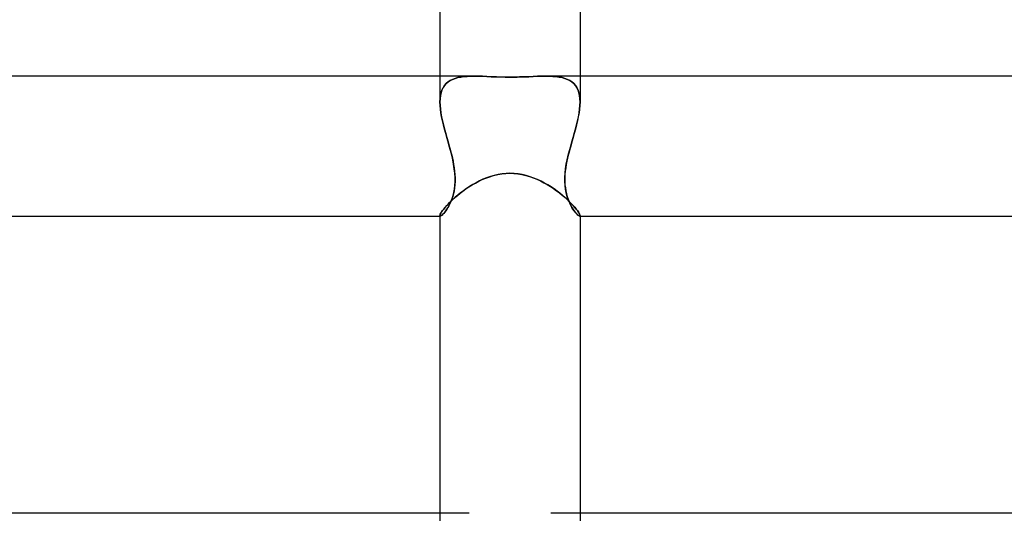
# Model space of a CAD drawing. Header units: millimetres. Extents: x -385 to 385, y -2 to 250.
# Tile 45 of 85: x -14 to 14, y 79 to 93. Entities that reach past the tile are written whole.
import ezdxf

# ---------------------------------------------------------------- set-up
doc = ezdxf.new("R2010")
doc.units = ezdxf.units.MM
doc.layers.add('HIDDEN', color=7, linetype='Continuous')
doc.layers.add('THICK', color=7, linetype='Continuous')

msp = doc.modelspace()

# ---------------------------------------------------------------- linework, layer by layer
at = {"layer": 'HIDDEN'}
for p, q in [((-2, 91.5), (-2, 90.762)), ((-1.706, 91.374), (-1.639, 91.408)), ((-1.639, 91.408), (-1.706, 91.374)), ((-1.565, 91.436), (-1.639, 91.408)), ((-1.639, 91.408), (-1.566, 91.435)), ((-1.566, 91.435), (-1.487, 91.457)), ((-1.486, 91.457), (-1.565, 91.436)), ((-1.487, 91.457), (-1.403, 91.474)), ((-1.403, 91.474), (-1.486, 91.457)), ((-1.403, 91.474), (-1.314, 91.486)), ((-1.314, 91.486), (-1.403, 91.474)), ((-1.314, 91.486), (-1.221, 91.494)), ((-1.221, 91.494), (-1.314, 91.486)), ((-1.221, 91.494), (-1.123, 91.499)), ((-1.123, 91.499), (-1.221, 91.494)), ((-1.123, 91.499), (-1.021, 91.5)), ((-1.021, 91.5), (-1.123, 91.499)), ((-0.906, 91.499), (-1.021, 91.5)), ((-0.788, 91.495), (-0.906, 91.499)), ((-0.665, 91.491), (-0.788, 91.495)), ((-0.535, 91.485), (-0.665, 91.491)), ((-0.381, 91.479), (-0.535, 91.485)), ((-0.202, 91.474), (-0.381, 91.479)), ((0, 91.472), (-0.202, 91.474)), ((0.136, 91.473), (0, 91.472)), ((0.271, 91.476), (0.136, 91.473)), ((0.404, 91.48), (0.271, 91.476)), ((0.535, 91.485), (0.404, 91.48)), ((0.662, 91.49), (0.535, 91.485)), ((0.786, 91.495), (0.662, 91.49)), ((0.906, 91.499), (0.786, 91.495)), ((1.022, 91.5), (0.906, 91.499)), ((1.021, 91.5), (1.123, 91.499)), ((1.123, 91.499), (1.022, 91.5)), ((1.221, 91.494), (1.123, 91.499)), ((1.123, 91.499), (1.221, 91.494)), ((1.314, 91.486), (1.221, 91.494)), ((1.221, 91.494), (1.314, 91.486)), ((1.403, 91.474), (1.314, 91.486)), ((1.314, 91.486), (1.403, 91.474)), ((1.487, 91.457), (1.403, 91.474)), ((1.403, 91.474), (1.486, 91.457)), ((1.486, 91.457), (1.565, 91.436)), ((1.566, 91.435), (1.487, 91.457)), ((1.565, 91.436), (1.639, 91.408)), ((1.639, 91.408), (1.566, 91.435)), ((1.706, 91.374), (1.639, 91.408)), ((1.639, 91.408), (1.706, 91.374)), ((2, 91.5), (2, 90.762)), ((-1.968, 91.026), (-1.943, 91.102)), ((-1.943, 91.102), (-1.968, 91.026)), ((-1.91, 91.171), (-1.943, 91.102)), ((-1.943, 91.102), (-1.91, 91.17)), ((-1.91, 91.17), (-1.87, 91.232)), ((-1.87, 91.232), (-1.91, 91.171)), ((-1.87, 91.232), (-1.822, 91.286)), ((-1.822, 91.286), (-1.87, 91.232)), ((-1.822, 91.286), (-1.767, 91.334)), ((-1.768, 91.333), (-1.822, 91.286)), ((-1.706, 91.374), (-1.768, 91.333)), ((-1.767, 91.334), (-1.706, 91.374)), ((1.767, 91.334), (1.706, 91.374)), ((1.706, 91.374), (1.768, 91.333)), ((1.822, 91.286), (1.767, 91.334)), ((1.768, 91.333), (1.822, 91.286)), ((1.87, 91.232), (1.822, 91.286)), ((1.822, 91.286), (1.87, 91.232)), ((1.91, 91.17), (1.87, 91.232)), ((1.87, 91.232), (1.91, 91.171)), ((1.91, 91.171), (1.943, 91.102)), ((1.943, 91.102), (1.91, 91.17)), ((1.968, 91.026), (1.943, 91.102)), ((1.943, 91.102), (1.968, 91.026)), ((-2, 90.762), (-1.997, 90.856)), ((-1.997, 90.855), (-2, 90.761)), ((-1.997, 90.856), (-1.986, 90.944)), ((-1.986, 90.944), (-1.997, 90.855)), ((-1.986, 90.944), (-1.968, 91.026)), ((-1.968, 91.026), (-1.986, 90.944)), ((1.986, 90.944), (1.968, 91.026)), ((1.968, 91.026), (1.986, 90.944)), ((1.997, 90.856), (1.986, 90.944)), ((1.986, 90.944), (1.997, 90.855)), ((2, 90.762), (1.997, 90.856)), ((1.997, 90.855), (2, 90.761)), ((-1.997, 90.661), (-2, 90.762)), ((-2, 90.761), (-1.997, 90.661)), ((-1.987, 90.556), (-1.997, 90.661)), ((-1.997, 90.661), (-1.987, 90.556)), ((-1.972, 90.448), (-1.987, 90.556)), ((-1.987, 90.556), (-1.972, 90.447)), ((1.972, 90.448), (1.987, 90.556)), ((1.987, 90.556), (1.972, 90.447)), ((1.987, 90.556), (1.997, 90.661)), ((1.997, 90.661), (1.987, 90.556)), ((1.997, 90.661), (2, 90.762)), ((2, 90.761), (1.997, 90.661)), ((-1.952, 90.336), (-1.972, 90.448)), ((-1.972, 90.447), (-1.951, 90.335)), ((-1.927, 90.221), (-1.952, 90.336)), ((-1.951, 90.335), (-1.927, 90.221)), ((1.927, 90.221), (1.952, 90.336)), ((1.951, 90.335), (1.927, 90.221)), ((1.972, 90.447), (1.951, 90.335)), ((1.952, 90.336), (1.972, 90.448)), ((-1.899, 90.104), (-1.927, 90.221)), ((-1.927, 90.221), (-1.899, 90.104)), ((-1.868, 89.986), (-1.899, 90.104)), ((-1.899, 90.104), (-1.868, 89.985)), ((-1.836, 89.865), (-1.868, 89.986)), ((-1.868, 89.985), (-1.836, 89.865)), ((1.836, 89.865), (1.868, 89.986)), ((1.868, 89.985), (1.836, 89.865)), ((1.868, 89.986), (1.899, 90.104)), ((1.899, 90.104), (1.868, 89.985)), ((1.899, 90.104), (1.927, 90.221)), ((1.927, 90.221), (1.899, 90.104)), ((-1.801, 89.744), (-1.836, 89.865)), ((-1.836, 89.865), (-1.802, 89.744)), ((-1.802, 89.744), (-1.767, 89.622)), ((-1.767, 89.622), (-1.801, 89.744)), ((1.767, 89.622), (1.801, 89.744)), ((1.802, 89.744), (1.767, 89.622)), ((1.801, 89.744), (1.836, 89.865)), ((1.836, 89.865), (1.802, 89.744)), ((-1.733, 89.5), (-1.767, 89.622)), ((-1.767, 89.622), (-1.733, 89.5)), ((-1.697, 89.37), (-1.733, 89.5)), ((-1.733, 89.5), (-1.709, 89.414)), ((-1.709, 89.414), (-1.687, 89.328)), ((1.709, 89.414), (1.687, 89.328)), ((1.697, 89.37), (1.733, 89.5)), ((1.733, 89.5), (1.709, 89.414)), ((1.733, 89.5), (1.767, 89.622)), ((1.767, 89.622), (1.733, 89.5)), ((-1.664, 89.239), (-1.697, 89.37)), ((-1.687, 89.328), (-1.665, 89.243)), ((-1.665, 89.243), (-1.645, 89.157)), ((-1.635, 89.109), (-1.664, 89.239)), ((-1.645, 89.157), (-1.626, 89.069)), ((1.645, 89.157), (1.626, 89.068)), ((1.635, 89.109), (1.664, 89.239)), ((1.665, 89.242), (1.645, 89.157)), ((1.664, 89.239), (1.697, 89.37)), ((1.687, 89.328), (1.665, 89.242)), ((-1.609, 88.98), (-1.635, 89.109)), ((-1.626, 89.069), (-1.608, 88.977)), ((-1.589, 88.852), (-1.609, 88.98)), ((-1.608, 88.977), (-1.593, 88.882)), ((-1.593, 88.882), (-1.58, 88.786)), ((-1.574, 88.727), (-1.589, 88.852)), ((1.574, 88.727), (1.589, 88.852)), ((1.593, 88.881), (1.58, 88.785)), ((1.589, 88.852), (1.609, 88.98)), ((1.608, 88.976), (1.593, 88.881)), ((1.626, 89.068), (1.608, 88.976)), ((1.609, 88.98), (1.635, 89.109)), ((-1.58, 88.786), (-1.571, 88.687)), ((-1.567, 88.606), (-1.574, 88.727)), ((-1.571, 88.687), (-1.566, 88.587)), ((-1.566, 88.488), (-1.567, 88.606)), ((-1.566, 88.587), (-1.566, 88.49)), ((-0.79, 88.543), (-0.685, 88.587)), ((-0.685, 88.587), (-0.577, 88.626)), ((-0.577, 88.626), (-0.466, 88.659)), ((-0.466, 88.659), (-0.351, 88.686)), ((-0.351, 88.686), (-0.234, 88.706)), ((-0.234, 88.706), (-0.117, 88.718)), ((-0.117, 88.718), (0, 88.722)), ((0, 88.722), (0.113, 88.718)), ((0.113, 88.718), (0.226, 88.707)), ((0.226, 88.707), (0.339, 88.689)), ((0.339, 88.689), (0.45, 88.663)), ((0.45, 88.663), (0.56, 88.631)), ((0.56, 88.631), (0.666, 88.594)), ((0.666, 88.594), (0.771, 88.552)), ((1.571, 88.686), (1.566, 88.586)), ((1.566, 88.488), (1.567, 88.606)), ((1.566, 88.586), (1.566, 88.488)), ((1.567, 88.606), (1.574, 88.727)), ((1.58, 88.785), (1.571, 88.686)), ((-1.581, 88.305), (-1.594, 88.219)), ((-1.586, 88.268), (-1.573, 88.374)), ((-1.571, 88.396), (-1.581, 88.305)), ((-1.573, 88.374), (-1.566, 88.488)), ((-1.566, 88.49), (-1.571, 88.396)), ((-1.26, 88.275), (-1.173, 88.333)), ((-1.173, 88.333), (-1.083, 88.39)), ((-1.083, 88.39), (-0.989, 88.444)), ((-0.989, 88.444), (-0.891, 88.495)), ((-0.891, 88.495), (-0.79, 88.543)), ((0.771, 88.552), (0.872, 88.505)), ((0.872, 88.505), (0.97, 88.454)), ((0.97, 88.454), (1.065, 88.4)), ((1.065, 88.4), (1.158, 88.343)), ((1.158, 88.343), (1.246, 88.284)), ((1.246, 88.284), (1.331, 88.224)), ((1.573, 88.374), (1.566, 88.488)), ((1.566, 88.488), (1.571, 88.394)), ((1.571, 88.394), (1.581, 88.304)), ((1.586, 88.268), (1.573, 88.374)), ((1.581, 88.304), (1.595, 88.217)), ((-1.679, 87.931), (-1.652, 88.003)), ((-1.634, 88.058), (-1.658, 87.984)), ((-1.652, 88.003), (-1.626, 88.083)), ((-1.638, 87.97), (-1.571, 88.031)), ((-1.612, 88.136), (-1.634, 88.058)), ((-1.626, 88.083), (-1.604, 88.172)), ((-1.594, 88.219), (-1.612, 88.136)), ((-1.604, 88.172), (-1.586, 88.268)), ((-1.571, 88.031), (-1.499, 88.092)), ((-1.499, 88.092), (-1.424, 88.153)), ((-1.424, 88.153), (-1.344, 88.215)), ((-1.344, 88.215), (-1.26, 88.275)), ((1.331, 88.224), (1.413, 88.162)), ((1.413, 88.162), (1.49, 88.1)), ((1.49, 88.1), (1.562, 88.038)), ((1.562, 88.038), (1.63, 87.977)), ((1.604, 88.172), (1.586, 88.268)), ((1.595, 88.217), (1.613, 88.134)), ((1.626, 88.083), (1.604, 88.172)), ((1.613, 88.134), (1.634, 88.056)), ((1.652, 88.003), (1.626, 88.083)), ((1.634, 88.056), (1.659, 87.983)), ((1.679, 87.931), (1.652, 88.003)), ((-1.892, 87.698), (-1.853, 87.746)), ((-1.853, 87.746), (-1.807, 87.798)), ((-1.807, 87.798), (-1.756, 87.853)), ((-1.773, 87.74), (-1.804, 87.691)), ((-1.799, 87.698), (-1.768, 87.748)), ((-1.743, 87.794), (-1.773, 87.74)), ((-1.768, 87.748), (-1.737, 87.804)), ((-1.756, 87.853), (-1.699, 87.911)), ((-1.713, 87.852), (-1.743, 87.794)), ((-1.737, 87.804), (-1.707, 87.865)), ((-1.685, 87.916), (-1.713, 87.852)), ((-1.707, 87.865), (-1.679, 87.931)), ((-1.699, 87.911), (-1.638, 87.97)), ((-1.658, 87.984), (-1.685, 87.916)), ((1.63, 87.977), (1.693, 87.917)), ((1.659, 87.983), (1.686, 87.914)), ((1.707, 87.865), (1.679, 87.931)), ((1.686, 87.914), (1.714, 87.851)), ((1.693, 87.917), (1.751, 87.859)), ((1.737, 87.804), (1.707, 87.865)), ((1.714, 87.851), (1.744, 87.792)), ((1.768, 87.748), (1.737, 87.804)), ((1.744, 87.792), (1.774, 87.738)), ((1.751, 87.859), (1.803, 87.803)), ((1.799, 87.698), (1.768, 87.748)), ((1.774, 87.738), (1.804, 87.69)), ((1.803, 87.803), (1.849, 87.75)), ((1.849, 87.75), (1.89, 87.701)), ((-2, 87.513), (-1.997, 87.529)), ((-2, 87.513), (-2, 87.509)), ((-2, 87.509), (-2, 87.513)), ((-2, 87.509), (-1.999, 87.506)), ((-1.999, 87.506), (-2, 87.509)), ((-2, 87.5), (-1.989, 87.5)), ((-1.999, 87.506), (-1.997, 87.503)), ((-1.997, 87.503), (-1.999, 87.506)), ((-1.997, 87.529), (-1.989, 87.552)), ((-1.997, 87.503), (-1.995, 87.501)), ((-1.995, 87.501), (-1.997, 87.503)), ((-1.995, 87.501), (-1.992, 87.5)), ((-1.992, 87.5), (-1.995, 87.501)), ((-1.992, 87.5), (-1.988, 87.5)), ((-1.989, 87.5), (-1.992, 87.5)), ((-1.989, 87.552), (-1.974, 87.58)), ((-1.988, 87.5), (-1.975, 87.504)), ((-1.976, 87.503), (-1.988, 87.5)), ((-1.959, 87.513), (-1.976, 87.503)), ((-1.975, 87.504), (-1.958, 87.513)), ((-1.974, 87.58), (-1.953, 87.614)), ((-1.939, 87.528), (-1.959, 87.513)), ((-1.958, 87.513), (-1.938, 87.529)), ((-1.953, 87.614), (-1.926, 87.654)), ((-1.916, 87.55), (-1.939, 87.528)), ((-1.938, 87.529), (-1.914, 87.552)), ((-1.926, 87.654), (-1.892, 87.698)), ((-1.89, 87.577), (-1.916, 87.55)), ((-1.914, 87.552), (-1.888, 87.58)), ((-1.863, 87.61), (-1.89, 87.577)), ((-1.888, 87.58), (-1.86, 87.613)), ((-1.834, 87.648), (-1.863, 87.61)), ((-1.86, 87.613), (-1.83, 87.653)), ((-1.804, 87.691), (-1.834, 87.648)), ((-1.83, 87.653), (-1.799, 87.698)), ((1.83, 87.653), (1.799, 87.698)), ((1.804, 87.69), (1.835, 87.647)), ((1.86, 87.613), (1.83, 87.653)), ((1.835, 87.647), (1.864, 87.609)), ((1.888, 87.58), (1.86, 87.613)), ((1.864, 87.609), (1.891, 87.576)), ((1.914, 87.552), (1.888, 87.58)), ((1.89, 87.701), (1.924, 87.656)), ((1.891, 87.576), (1.917, 87.549)), ((1.938, 87.529), (1.914, 87.552)), ((1.917, 87.549), (1.94, 87.528)), ((1.924, 87.656), (1.952, 87.616)), ((1.958, 87.513), (1.938, 87.529)), ((1.94, 87.528), (1.96, 87.512)), ((1.952, 87.616), (1.973, 87.582)), ((1.975, 87.504), (1.958, 87.513)), ((1.96, 87.512), (1.976, 87.503)), ((1.973, 87.582), (1.988, 87.553)), ((1.988, 87.5), (1.975, 87.504)), ((1.976, 87.503), (1.989, 87.5)), ((1.988, 87.553), (1.997, 87.53)), ((1.992, 87.5), (1.988, 87.5)), ((1.989, 87.5), (1.992, 87.5)), ((1.989, 87.5), (2, 87.5)), ((1.995, 87.501), (1.992, 87.5)), ((1.992, 87.5), (1.995, 87.501)), ((1.997, 87.503), (1.995, 87.501)), ((1.995, 87.501), (1.997, 87.503)), ((1.997, 87.53), (2, 87.513)), ((1.999, 87.506), (1.997, 87.503)), ((1.997, 87.503), (1.999, 87.506)), ((2, 87.509), (1.999, 87.506)), ((1.999, 87.506), (2, 87.509)), ((2, 87.513), (2, 87.509)), ((2, 87.509), (2, 87.513)), ((-2, 79), (-2, 78.34)), ((2, 79), (2, 78.34))]:
    msp.add_line(p, q, dxfattribs=at)
at = {"layer": 'THICK'}
for p, q in [((-2, 100.004), (-2, 91.5)), ((2, 100.004), (2, 91.5)), ((-1.021, 91.5), (-207.696, 91.5)), ((-1.021, 91.5), (-0.906, 91.499)), ((-0.906, 91.499), (-0.786, 91.495)), ((-0.786, 91.495), (-0.662, 91.49)), ((-0.662, 91.49), (-0.535, 91.485)), ((-0.535, 91.485), (-0.404, 91.48)), ((-0.404, 91.48), (-0.271, 91.476)), ((-0.271, 91.476), (-0.136, 91.473)), ((-0.136, 91.473), (0, 91.472)), ((0, 91.472), (0.202, 91.474)), ((0.202, 91.474), (0.381, 91.479)), ((0.381, 91.479), (0.535, 91.485)), ((0.535, 91.485), (0.665, 91.491)), ((0.665, 91.491), (0.788, 91.495)), ((0.788, 91.495), (0.906, 91.499)), ((0.906, 91.499), (1.021, 91.5)), ((207.696, 91.5), (1.021, 91.5)), ((-0.666, 88.594), (-0.771, 88.552)), ((-0.56, 88.631), (-0.666, 88.594)), ((-0.45, 88.663), (-0.56, 88.631)), ((-0.339, 88.689), (-0.45, 88.663)), ((-0.226, 88.707), (-0.339, 88.689)), ((-0.113, 88.718), (-0.226, 88.707)), ((0, 88.722), (-0.113, 88.718)), ((0.117, 88.718), (0, 88.722)), ((0.234, 88.706), (0.117, 88.718)), ((0.351, 88.686), (0.234, 88.706)), ((0.466, 88.659), (0.351, 88.686)), ((0.577, 88.626), (0.466, 88.659)), ((0.685, 88.587), (0.577, 88.626)), ((0.79, 88.543), (0.685, 88.587)), ((-1.246, 88.284), (-1.331, 88.224)), ((-1.158, 88.343), (-1.246, 88.284)), ((-1.065, 88.4), (-1.158, 88.343)), ((-0.97, 88.454), (-1.065, 88.4)), ((-0.872, 88.505), (-0.97, 88.454)), ((-0.771, 88.552), (-0.872, 88.505)), ((0.891, 88.495), (0.79, 88.543)), ((0.989, 88.444), (0.891, 88.495)), ((1.083, 88.39), (0.989, 88.444)), ((1.173, 88.333), (1.083, 88.39)), ((1.26, 88.275), (1.173, 88.333)), ((-1.562, 88.038), (-1.63, 87.977)), ((-1.49, 88.1), (-1.562, 88.038)), ((-1.413, 88.162), (-1.49, 88.1)), ((-1.331, 88.224), (-1.413, 88.162)), ((1.344, 88.215), (1.26, 88.275)), ((1.424, 88.153), (1.344, 88.215)), ((1.499, 88.092), (1.424, 88.153)), ((1.571, 88.031), (1.499, 88.092)), ((1.638, 87.97), (1.571, 88.031)), ((-1.849, 87.75), (-1.89, 87.701)), ((-1.803, 87.803), (-1.849, 87.75)), ((-1.751, 87.859), (-1.803, 87.803)), ((-1.693, 87.917), (-1.751, 87.859)), ((-1.63, 87.977), (-1.693, 87.917)), ((1.699, 87.911), (1.638, 87.97)), ((1.756, 87.853), (1.699, 87.911)), ((1.807, 87.798), (1.756, 87.853)), ((1.853, 87.746), (1.807, 87.798)), ((1.892, 87.698), (1.853, 87.746)), ((-207.009, 87.5), (-2, 87.5)), ((-1.997, 87.53), (-2, 87.513)), ((-2, 87.513), (-2, 79)), ((-1.988, 87.553), (-1.997, 87.53)), ((-1.973, 87.582), (-1.988, 87.553)), ((-1.952, 87.616), (-1.973, 87.582)), ((-1.924, 87.656), (-1.952, 87.616)), ((-1.89, 87.701), (-1.924, 87.656)), ((1.926, 87.654), (1.892, 87.698)), ((1.953, 87.614), (1.926, 87.654)), ((1.974, 87.58), (1.953, 87.614)), ((1.989, 87.552), (1.974, 87.58)), ((1.997, 87.529), (1.989, 87.552)), ((2, 87.513), (1.997, 87.529)), ((2, 87.513), (2, 79)), ((2, 87.5), (207.009, 87.5)), ((-1.169, 79), (-212.365, 79)), ((212.365, 79), (1.169, 79))]:
    msp.add_line(p, q, dxfattribs=at)

doc.saveas('drawing.dxf')
